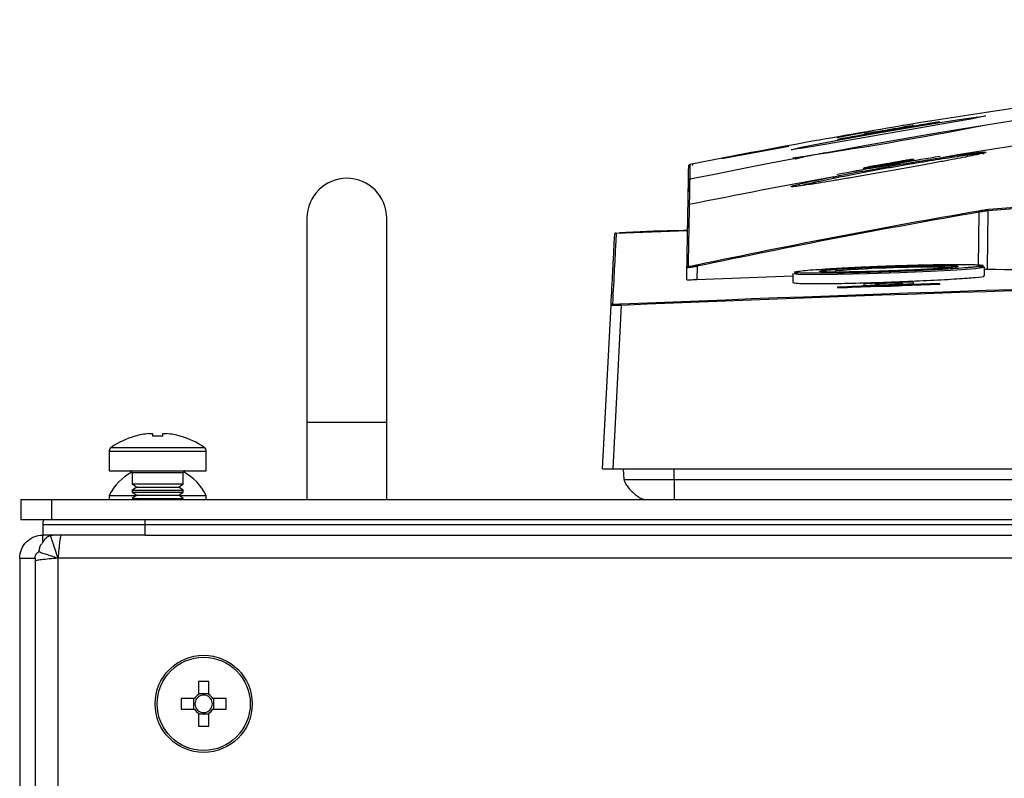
# Model space of a CAD drawing. Header units: millimetres. Extents: x 155473 to 158085, y 111018 to 114514.
# Tile 8 of 181: x 156776 to 156872, y 112061 to 112135. Entities that reach past the tile are written whole.
import ezdxf

# ---------------------------------------------------------------- set-up
doc = ezdxf.new("R2010")
doc.units = ezdxf.units.MM

msp = doc.modelspace()

# ---------------------------------------------------------------- linework, layer by layer
at = {"color": 7, "linetype": 'Continuous', "lineweight": 25}
for p, q in [((156862.014, 112124.161), (156862.014, 112124.147)), ((156863.06, 112124.553), (156862.067, 112124.4)), ((156859.087, 112123.86), (156855.623, 112123.225)), ((156859.416, 112123.698), (156859.416, 112123.713)), ((156850.934, 112122.366), (156844.383, 112121.166)), ((156851.162, 112122.043), (156851.204, 112122.059)), ((156863.14, 112121.127), (156863.14, 112121.047)), ((156865.715, 112121.427), (156865.715, 112121.391)), ((156858.29, 112120.192), (156858.29, 112120.272)), ((156859.416, 112120.474), (156859.416, 112120.39)), ((156859.416, 112120.297), (156859.416, 112120.333)), ((156862.014, 112120.848), (156862.014, 112120.931)), ((156862.014, 112120.791), (156862.014, 112120.755)), ((156855.715, 112119.63), (156855.715, 112119.665)), ((156841.085, 112116.708), (156841.126, 112119.081)), ((156841.082, 112116.533), (156841.082, 112116.533)), ((156841.202, 112116.677), (156841.202, 112116.677)), ((156803.815, 112115.356), (156803.815, 112095.356)), ((156811.615, 112095.356), (156811.615, 112115.356)), ((156869.5, 112110.638), (156869.552, 112115.934)), ((156870.409, 112116.074), (156870.353, 112110.34)), ((156841.04, 112114.113), (156841.049, 112114.663)), ((156841.041, 112114.113), (156834.054, 112113.866)), ((156834.06, 112113.922), (156834.055, 112113.838)), ((156840.956, 112109.31), (156840.977, 112110.509)), ((156841.979, 112110.644), (156841.956, 112109.32)), ((156870.09, 112109.718), (156870.09, 112110.566)), ((156851.34, 112109.68), (156841.956, 112109.32)), ((156851.34, 112109.918), (156851.81, 112110.02)), ((156851.34, 112109.918), (156851.34, 112109.062)), ((156855.515, 112109.978), (156855.515, 112110.194)), ((156855.715, 112108.605), (156855.715, 112108.556)), ((156862.014, 112109.025), (156859.416, 112108.933)), ((156859.416, 112108.822), (156859.416, 112108.933)), ((156859.416, 112108.689), (156859.416, 112108.739)), ((156862.014, 112109.025), (156862.014, 112108.913)), ((156862.014, 112108.83), (156862.014, 112108.781)), ((156865.715, 112108.908), (156865.715, 112108.958)), ((156832.715, 112090.856), (156833.552, 112106.819)), ((156834.55, 112106.825), (156833.714, 112090.856)), ((156803.815, 112095.356), (156803.815, 112087.856)), ((156811.615, 112095.356), (156803.815, 112095.356)), ((156811.615, 112087.856), (156811.615, 112095.356)), ((156788.314, 112094.288), (156788.7, 112094.288)), ((156788.7, 112094.288), (156788.7, 112094.033)), ((156789.73, 112094.033), (156789.73, 112094.288)), ((156789.73, 112094.288), (156790.116, 112094.288)), ((156787.026, 112094.033), (156787.018, 112094.048)), ((156791.412, 112094.048), (156791.404, 112094.033)), ((156784.465, 112092.562), (156784.465, 112090.656)), ((156784.465, 112092.562), (156789.215, 112092.562)), ((156784.659, 112092.932), (156789.215, 112092.932)), ((156789.215, 112092.932), (156793.771, 112092.932)), ((156789.215, 112092.562), (156793.965, 112092.562)), ((156793.965, 112090.656), (156793.965, 112092.562)), ((156784.465, 112090.656), (156789.215, 112090.656)), ((156786.715, 112090.456), (156786.715, 112089.367)), ((156789.215, 112090.456), (156786.715, 112090.456)), ((156789.215, 112090.656), (156793.965, 112090.656)), ((156791.715, 112090.456), (156789.215, 112090.456)), ((156791.715, 112089.367), (156791.715, 112090.456)), ((156833.714, 112090.856), (156920.965, 112090.856)), ((156834.822, 112089.786), (156834.785, 112090.856)), ((156839.715, 112089.786), (156839.715, 112090.856)), ((156786.715, 112089.367), (156787.16, 112089.056)), ((156786.715, 112089.367), (156791.715, 112089.367)), ((156791.27, 112089.056), (156791.715, 112089.367)), ((156839.715, 112089.786), (156923.215, 112089.786)), ((156787.16, 112089.056), (156786.715, 112088.744)), ((156786.715, 112088.744), (156786.715, 112088.567)), ((156786.715, 112088.744), (156791.715, 112088.744)), ((156786.715, 112088.567), (156787.16, 112088.256)), ((156786.715, 112088.567), (156791.715, 112088.567)), ((156787.16, 112089.056), (156791.27, 112089.056)), ((156791.715, 112088.744), (156791.27, 112089.056)), ((156791.27, 112088.256), (156791.715, 112088.567)), ((156791.715, 112088.567), (156791.715, 112088.744)), ((156775.84, 112087.856), (156775.84, 112085.856)), ((156775.84, 112087.856), (156778.84, 112087.856)), ((156778.84, 112087.856), (156778.84, 112085.856)), ((156778.84, 112087.856), (157216.59, 112087.856)), ((156784.465, 112088.236), (156784.465, 112087.856)), ((156784.465, 112088.236), (156787.131, 112088.236)), ((156787.16, 112088.256), (156786.715, 112087.944)), ((156786.715, 112087.944), (156791.715, 112087.944)), ((156787.16, 112088.256), (156791.27, 112088.256)), ((156791.715, 112087.944), (156791.27, 112088.256)), ((156791.298, 112088.236), (156793.965, 112088.236)), ((156791.715, 112087.856), (156791.715, 112087.944)), ((156793.965, 112087.856), (156793.965, 112088.236)), ((156778.84, 112085.856), (156775.84, 112085.856)), ((157216.59, 112085.856), (156778.84, 112085.856)), ((156777.965, 112085.356), (156777.965, 112084.356)), ((157207.465, 112085.356), (156787.965, 112085.356)), ((156787.965, 112085.356), (156787.965, 112084.356)), ((156777.965, 112083.629), (156777.965, 112084.356)), ((156779.215, 112084.356), (156777.965, 112084.356)), ((156779.776, 112084.356), (156779.215, 112084.356)), ((156787.965, 112084.356), (156779.776, 112084.356)), ((156787.965, 112084.356), (157207.465, 112084.356)), ((156775.715, 112082.106), (156777.215, 112082.106)), ((156775.715, 112082.106), (156775.715, 111916.606)), ((156777.215, 112082.106), (156777.215, 111916.606)), ((156779.465, 111918.106), (156779.465, 112082.106)), ((157215.965, 112082.106), (156779.465, 112082.106)), ((156793.195, 112070.045), (156793.195, 112068.757)), ((156794.225, 112068.757), (156794.225, 112070.045)), ((156792.809, 112068.371), (156791.521, 112068.371)), ((156792.726, 112068.371), (156792.726, 112067.341)), ((156794.225, 112068.84), (156793.195, 112068.84)), ((156795.899, 112068.371), (156794.611, 112068.371)), ((156794.694, 112067.341), (156794.694, 112068.371)), ((156791.521, 112067.341), (156792.809, 112067.341)), ((156794.611, 112067.341), (156795.899, 112067.341)), ((156793.195, 112066.955), (156793.195, 112065.667)), ((156793.195, 112066.872), (156794.225, 112066.872)), ((156794.225, 112065.667), (156794.225, 112066.955))]:
    msp.add_line(p, q, dxfattribs=at)
at = {"color": 7, "linetype": 'Continuous', "lineweight": 25, "flags": 128}
for points in [[(156851.242, 112122.074), (156852.154, 112122.282), (156853.997, 112122.65), (156856.596, 112123.14), (156859.69, 112123.696), (156862.928, 112124.251), (156865.913, 112124.738), (156868.28, 112125.103), (156869.761, 112125.31), (156870.166, 112125.353), (156869.962, 112125.281), (156868.738, 112125.044), (156866.629, 112124.665), (156863.843, 112124.176), (156860.673, 112123.624), (156857.477, 112123.069), (156854.646, 112122.582), (156852.528, 112122.229), (156851.361, 112122.054), (156851.162, 112122.043), (156851.162, 112122.043)], [(156841.511, 112120.662), (156841.511, 112120.659), (156841.513, 112120.651), (156841.516, 112120.637), (156841.519, 112120.619), (156841.524, 112120.596), (156841.529, 112120.571), (156841.534, 112120.543), (156841.54, 112120.515)], [(156869.5, 112110.638), (156870.039, 112110.596), (156870.038, 112110.536), (156869.185, 112110.414), (156867.377, 112110.274), (156864.815, 112110.131), (156861.789, 112110.001), (156858.643, 112109.897), (156855.732, 112109.831), (156853.385, 112109.812), (156851.865, 112109.842), (156851.34, 112109.918), (156851.34, 112109.918)]]:
    msp.add_lwpolyline(points, dxfattribs=at)
at = {"color": 7, "linetype": 'Continuous', "lineweight": 25}
for radius in [4.75, 4.556]:
    msp.add_circle((156793.71, 112067.856), radius, dxfattribs=at)
for centre, radius, start, end in [((156796.152, 112501.002), 383.735, 278.26878, 281.10171), ((156807.715, 112115.356), 3.9, 0, 180), ((156841.276, 112119.079), 0.15, 101.45848, 178.99434), ((156855.917, 112113.623), 13.829, 9.62111, 10.23106), ((156870.55, 112116.083), 0.141, 105.3818, 183.75312), ((156841.126, 112110.506), 0.15, 101.95415, 178.97027), ((156830.807, 112108.31), 11.413, 11.80032, 12.53945), ((156864.904, 111988.567), 121.99, 89.05054, 94.41416), ((156833.701, 112106.811), 0.15, 92.39303, 176.98465), ((156817.358, 112106.135), 17.207, 2.29965, 2.7727), ((156789.215, 112086.356), 7.983, 96.48076, 105.91513), ((156789.215, 112086.356), 7.983, 74.08487, 83.51924), ((156789.215, 112086.356), 8, 105.93733, 124.71791), ((156789.215, 112085.263), 8.786, 86.63945, 93.36055), ((156789.215, 112086.356), 8, 55.28209, 74.06267), ((156784.915, 112092.562), 0.45, 124.71791, 180), ((156793.515, 112092.562), 0.45, 0, 55.28209), ((156789.215, 112085.851), 5.315, 118.24673, 153.33838), ((156786.515, 112090.456), 0.2, 0, 90), ((156791.915, 112090.456), 0.2, 90, 180), ((156789.215, 112085.851), 5.315, 26.66162, 61.75327), ((156793.71, 112052.445), 17.608, 88.32395, 91.67605), ((156809.121, 112067.856), 17.608, 178.32395, 181.67605), ((156793.71, 112067.856), 1.038, 119.74942, 150.25058), ((156793.71, 112067.856), 0.851, 142.7589, 217.2411), ((156793.71, 112067.856), 0.851, 127.2411, 142.7589), ((156793.71, 112067.856), 0.851, 52.7589, 127.2411), ((156793.71, 112067.856), 1.038, 29.74942, 60.25058), ((156793.71, 112067.856), 0.851, 37.2411, 52.7589), ((156793.71, 112067.856), 0.851, 322.7589, 37.2411), ((156778.299, 112067.856), 17.608, 358.32395, 1.67605), ((156793.71, 112067.856), 1.038, 209.74942, 240.25058), ((156793.71, 112067.856), 0.851, 217.2411, 232.7589), ((156793.71, 112067.856), 0.851, 232.7589, 307.2411), ((156793.71, 112067.856), 1.038, 299.74942, 330.25058), ((156793.71, 112067.856), 0.851, 307.2411, 322.7589), ((156793.71, 112083.267), 17.608, 268.32395, 271.67605)]:
    msp.add_arc(centre, radius, start, end, dxfattribs=at)
for points, knots in [([(156841.246, 112119.186), (156866.956, 112124.406), (156892.857, 112128.282), (156932.041, 112132.171), (156945.188, 112133.145), (156971.471, 112134.44), (156984.62, 112134.763), (157010.932, 112134.761), (157024.109, 112134.435), (157050.401, 112133.134), (157063.509, 112132.161), (157102.602, 112128.276), (157128.474, 112124.406), (157154.183, 112119.186)], [0.001071, 0.001071, 0.001071, 0.001071, 0.25, 0.25, 0.375, 0.375, 0.5, 0.5, 0.625, 0.625, 0.75, 0.75, 0.998929, 0.998929, 0.998929, 0.998929]), ([(157129.404, 112121.293), (157111.868, 112124.256), (157094.258, 112126.605), (157063.509, 112129.661), (157050.401, 112130.634), (157024.109, 112131.935), (157010.932, 112132.261), (156984.62, 112132.263), (156971.471, 112131.94), (156945.188, 112130.645), (156932.041, 112129.671), (156901.218, 112126.612), (156883.578, 112124.259), (156866.026, 112121.293)], [0.0808846, 0.0808846, 0.0808846, 0.0808846, 0.25, 0.25, 0.375, 0.375, 0.5, 0.5, 0.625, 0.625, 0.75, 0.75, 0.9191439, 0.9191439, 0.9191439, 0.9191439]), ([(156862.014, 112124.215), (156861.581, 112124.141), (156860.715, 112123.993), (156859.849, 112123.843), (156859.416, 112123.767)], [0, 0, 0, 0, 0.500072, 1, 1, 1, 1]), ([(156859.416, 112123.767), (156859.417, 112123.768), (156859.418, 112123.769), (156859.433, 112123.772), (156859.455, 112123.777), (156859.488, 112123.784), (156859.531, 112123.792), (156859.583, 112123.802), (156859.645, 112123.814), (156859.717, 112123.827), (156859.826, 112123.847), (156859.988, 112123.876), (156860.287, 112123.929), (156860.737, 112124.008), (156861.245, 112124.092), (156861.585, 112124.15), (156861.772, 112124.18), (156861.881, 112124.197), (156861.957, 112124.208), (156862.005, 112124.215), (156862.011, 112124.215), (156862.014, 112124.215)], [0, 0, 0, 0, 0.02619, 0.0527879, 0.0797992, 0.1072294, 0.1350835, 0.1633665, 0.192083, 0.2212374, 0.2508341, 0.3098284, 0.3759001, 0.5004526, 0.6419868, 0.7495744, 0.8016751, 0.8527384, 0.902793, 0.9518695, 1, 1, 1, 1]), ([(156862.014, 112124.161), (156861.947, 112124.151), (156861.867, 112124.138), (156861.681, 112124.108), (156861.575, 112124.091), (156861.349, 112124.053), (156861.226, 112124.033), (156860.975, 112123.99), (156860.844, 112123.968), (156860.583, 112123.923), (156860.454, 112123.9), (156860.202, 112123.856), (156860.08, 112123.834), (156859.854, 112123.794), (156859.748, 112123.775), (156859.563, 112123.741), (156859.482, 112123.726), (156859.416, 112123.713)], [0, 0, 0, 0, 0.125, 0.125, 0.25, 0.25, 0.375, 0.375, 0.5, 0.5, 0.625, 0.625, 0.75, 0.75, 0.875, 0.875, 1, 1, 1, 1]), ([(156859.416, 112123.698), (156859.482, 112123.708), (156859.562, 112123.721), (156859.748, 112123.752), (156859.854, 112123.769), (156860.08, 112123.807), (156860.203, 112123.828), (156860.455, 112123.871), (156860.585, 112123.893), (156860.847, 112123.939), (156860.975, 112123.961), (156861.228, 112124.005), (156861.35, 112124.027), (156861.575, 112124.067), (156861.682, 112124.086), (156861.867, 112124.119), (156861.947, 112124.134), (156862.014, 112124.147)], [0, 0, 0, 0, 0.125, 0.125, 0.25, 0.25, 0.375, 0.375, 0.5, 0.5, 0.625, 0.625, 0.75, 0.75, 0.875, 0.875, 1, 1, 1, 1]), ([(156863.14, 112124.406), (156863.14, 112124.408), (156863.114, 112124.405), (156863.014, 112124.392), (156862.939, 112124.38), (156862.746, 112124.35), (156862.626, 112124.331), (156862.351, 112124.287), (156862.198, 112124.262), (156862.028, 112124.234)], [0, 0, 0, 0, 0.25, 0.25, 0.5, 0.5, 0.75, 0.75, 1, 1, 1, 1]), ([(156859.46, 112123.792), (156859.297, 112123.763), (156858.901, 112123.692), (156858.487, 112123.614), (156858.304, 112123.577), (156858.293, 112123.572), (156858.29, 112123.571)], [0, 0, 0, 0, 0.232811, 0.568113, 0.898529, 1, 1, 1, 1]), ([(156851.37, 112122.056), (156851.317, 112122.05), (156851.235, 112122.041), (156851.221, 112122.041), (156851.216, 112122.042)], [0, 0, 0, 0, 0.6454045, 1, 1, 1, 1]), ([(156866.026, 112121.292), (156866.87, 112121.422), (156867.604, 112121.529), (156868.541, 112121.657), (156868.819, 112121.693), (156869.302, 112121.752), (156869.507, 112121.776), (156869.761, 112121.801), (156869.837, 112121.808), (156869.967, 112121.817), (156870.022, 112121.821), (156870.156, 112121.825), (156870.205, 112121.821), (156870.219, 112121.805), (156870.213, 112121.798), (156870.181, 112121.781), (156870.154, 112121.771), (156870.046, 112121.735), (156869.934, 112121.705), (156869.707, 112121.65), (156869.621, 112121.63), (156869.431, 112121.587), (156869.327, 112121.564), (156868.988, 112121.492), (156868.728, 112121.438), (156868.14, 112121.32), (156867.809, 112121.255), (156867.1, 112121.118), (156866.72, 112121.046), (156865.909, 112120.893), (156865.475, 112120.813), (156864.581, 112120.648), (156864.12, 112120.564), (156863.407, 112120.434), (156863.166, 112120.391), (156862.677, 112120.303), (156862.428, 112120.258), (156861.684, 112120.125), (156861.187, 112120.036), (156860.438, 112119.904), (156860.189, 112119.859), (156859.689, 112119.771), (156859.437, 112119.727), (156858.69, 112119.597), (156858.204, 112119.512), (156857.254, 112119.348), (156856.791, 112119.269), (156855.889, 112119.116), (156855.46, 112119.044), (156854.651, 112118.91), (156854.269, 112118.847), (156853.734, 112118.762), (156853.561, 112118.734), (156853.235, 112118.683), (156853.08, 112118.659), (156852.64, 112118.593), (156852.38, 112118.555), (156852.041, 112118.508), (156851.936, 112118.494), (156851.747, 112118.471), (156851.662, 112118.461), (156851.437, 112118.436), (156851.327, 112118.428), (156851.184, 112118.426), (156851.154, 112118.433), (156851.174, 112118.462), (156851.225, 112118.484), (156851.407, 112118.543), (156851.54, 112118.58), (156851.878, 112118.667), (156852.084, 112118.716), (156852.568, 112118.828), (156852.848, 112118.891), (156853.466, 112119.025), (156853.804, 112119.096), (156854.536, 112119.248), (156854.932, 112119.328), (156855.352, 112119.411)], [0, 0, 0, 0, 0.0625, 0.0625, 0.09375, 0.09375, 0.125, 0.125, 0.140625, 0.140625, 0.15625, 0.15625, 0.1875, 0.1875, 0.203125, 0.203125, 0.21875, 0.21875, 0.25, 0.25, 0.265625, 0.265625, 0.28125, 0.28125, 0.3125, 0.3125, 0.34375, 0.34375, 0.375, 0.375, 0.40625, 0.40625, 0.4375, 0.4375, 0.453125, 0.453125, 0.46875, 0.46875, 0.5, 0.5, 0.515625, 0.515625, 0.53125, 0.53125, 0.5625, 0.5625, 0.59375, 0.59375, 0.625, 0.625, 0.65625, 0.65625, 0.671875, 0.671875, 0.6875, 0.6875, 0.71875, 0.71875, 0.734375, 0.734375, 0.75, 0.75, 0.78125, 0.78125, 0.8125, 0.8125, 0.84375, 0.84375, 0.875, 0.875, 0.90625, 0.90625, 0.9375, 0.9375, 0.96875, 0.96875, 1, 1, 1, 1]), ([(156854.451, 112121.73), (156854.123, 112121.667), (156853.018, 112121.457), (156851.845, 112121.21), (156851.627, 112121.143), (156851.517, 112121.109)], [0, 0, 0, 0, 0.172998, 0.583123, 1, 1, 1, 1]), ([(156855.352, 112119.412), (156855.449, 112119.432), (156855.55, 112119.452), (156855.751, 112119.491), (156855.853, 112119.511), (156856.159, 112119.572), (156856.367, 112119.612), (156857.002, 112119.735), (156857.439, 112119.818), (156858.115, 112119.945), (156858.345, 112119.987), (156858.807, 112120.072), (156859.038, 112120.115), (156859.734, 112120.241), (156860.201, 112120.325), (156861.141, 112120.491), (156861.618, 112120.573), (156862.552, 112120.733), (156863.011, 112120.81), (156863.91, 112120.959), (156864.353, 112121.03), (156864.999, 112121.133), (156865.211, 112121.167), (156865.521, 112121.215), (156865.623, 112121.231), (156865.826, 112121.262), (156865.928, 112121.278), (156866.026, 112121.293)], [0, 0, 0, 0, 0.03125, 0.03125, 0.0625, 0.0625, 0.125, 0.125, 0.25, 0.25, 0.3125, 0.3125, 0.375, 0.375, 0.5, 0.5, 0.625, 0.625, 0.75, 0.75, 0.875, 0.875, 0.9375, 0.9375, 0.96875, 0.96875, 1, 1, 1, 1]), ([(156865.966, 112121.145), (156865.576, 112121.084), (156865.169, 112121.02), (156864.32, 112120.882), (156863.885, 112120.811), (156862.999, 112120.662), (156862.548, 112120.585), (156861.629, 112120.426), (156861.16, 112120.343), (156860.235, 112120.177), (156859.775, 112120.094), (156859.09, 112119.967), (156858.862, 112119.925), (156858.409, 112119.84), (156858.182, 112119.797), (156857.073, 112119.586), (156856.24, 112119.422), (156855.463, 112119.265)], [0, 0, 0, 0, 0.125, 0.125, 0.25, 0.25, 0.375, 0.375, 0.5, 0.5, 0.625, 0.625, 0.6875, 0.6875, 0.75, 0.75, 1, 1, 1, 1]), ([(156861.919, 112120.964), (156862.104, 112120.993), (156862.521, 112121.06), (156862.949, 112121.118), (156863.127, 112121.135), (156863.137, 112121.128), (156863.14, 112121.127)], [0, 0, 0, 0, 0.258811, 0.583573, 0.903667, 1, 1, 1, 1]), ([(156865.966, 112121.145), (156865.963, 112121.181), (156865.967, 112121.217), (156865.988, 112121.271), (156866.006, 112121.289), (156866.026, 112121.293)], [0, 0, 0, 0, 0.5, 0.5, 1, 1, 1, 1]), ([(156870.048, 112121.652), (156869.979, 112121.663), (156869.833, 112121.687), (156868.38, 112121.51), (156866.771, 112121.266), (156865.967, 112121.144)], [0, 0, 0, 0, 0.311555, 0.655808, 1, 1, 1, 1]), ([(156841.151, 112120.47), (156841.151, 112120.512), (156841.169, 112120.547), (156841.214, 112120.594), (156841.242, 112120.609), (156841.272, 112120.615)], [0, 0, 0, 0, 0.5, 0.5, 1, 1, 1, 1]), ([(156858.29, 112120.272), (156858.29, 112120.277), (156858.316, 112120.287), (156858.416, 112120.314), (156858.492, 112120.332), (156858.686, 112120.375), (156858.807, 112120.401), (156859.081, 112120.457), (156859.235, 112120.487), (156859.406, 112120.52)], [0, 0, 0, 0, 0.25, 0.25, 0.5, 0.5, 0.75, 0.75, 1, 1, 1, 1]), ([(156859.416, 112120.474), (156859.417, 112120.475), (156859.418, 112120.477), (156859.432, 112120.482), (156859.455, 112120.488), (156859.487, 112120.497), (156859.529, 112120.507), (156859.581, 112120.518), (156859.643, 112120.532), (156859.716, 112120.547), (156859.823, 112120.568), (156859.986, 112120.601), (156860.284, 112120.657), (156860.724, 112120.737), (156861.232, 112120.824), (156861.576, 112120.878), (156861.77, 112120.907), (156861.879, 112120.921), (156861.956, 112120.93), (156862.005, 112120.934), (156862.011, 112120.932), (156862.014, 112120.931)], [0, 0, 0, 0, 0.025802, 0.052102, 0.078906, 0.106219, 0.134047, 0.162394, 0.191264, 0.220662, 0.250592, 0.30886, 0.375783, 0.500373, 0.6342, 0.749358, 0.80098, 0.851822, 0.901916, 0.951297, 1, 1, 1, 1]), ([(156862.014, 112120.931), (156861.581, 112120.856), (156860.715, 112120.704), (156859.849, 112120.55), (156859.416, 112120.474)], [0, 0, 0, 0, 0.500047, 1, 1, 1, 1]), ([(156859.416, 112120.333), (156859.482, 112120.348), (156859.562, 112120.364), (156859.747, 112120.401), (156859.853, 112120.422), (156860.078, 112120.465), (156860.201, 112120.488), (156860.452, 112120.534), (156860.582, 112120.557), (156860.844, 112120.603), (156860.972, 112120.626), (156861.225, 112120.669), (156861.348, 112120.689), (156861.574, 112120.725), (156861.681, 112120.742), (156861.866, 112120.77), (156861.947, 112120.782), (156862.014, 112120.791)], [0, 0, 0, 0, 0.125, 0.125, 0.25, 0.25, 0.375, 0.375, 0.5, 0.5, 0.625, 0.625, 0.75, 0.75, 0.875, 0.875, 1, 1, 1, 1]), ([(156862.014, 112120.755), (156861.948, 112120.741), (156861.868, 112120.725), (156861.682, 112120.688), (156861.577, 112120.667), (156861.352, 112120.625), (156861.229, 112120.602), (156860.978, 112120.556), (156860.848, 112120.533), (156860.586, 112120.487), (156860.457, 112120.465), (156860.204, 112120.422), (156860.082, 112120.401), (156859.856, 112120.364), (156859.749, 112120.347), (156859.564, 112120.319), (156859.483, 112120.307), (156859.416, 112120.297)], [0, 0, 0, 0, 0.125, 0.125, 0.25, 0.25, 0.375, 0.375, 0.5, 0.5, 0.625, 0.625, 0.75, 0.75, 0.875, 0.875, 1, 1, 1, 1]), ([(156841.126, 112119.042), (156841.126, 112119.075), (156841.139, 112119.109), (156841.182, 112119.161), (156841.213, 112119.179), (156841.246, 112119.186)], [0, 0, 0, 0, 0.5, 0.5, 1, 1, 1, 1]), ([(156841.246, 112119.186), (156841.239, 112118.787), (156841.232, 112118.383), (156841.217, 112117.547), (156841.209, 112117.114), (156841.202, 112116.677)], [0, 0, 0, 0, 0.5, 0.5, 1, 1, 1, 1]), ([(156841.247, 112119.226), (156841.246, 112119.223), (156841.246, 112119.221), (156841.246, 112119.219), (156841.246, 112119.209), (156841.246, 112119.2), (156841.246, 112119.19), (156841.246, 112119.189), (156841.246, 112119.187), (156841.246, 112119.186)], [0, 0, 0, 0, 0.0003, 0.0003, 0.0003, 0.0015, 0.0015, 0.0015, 0.001676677, 0.001676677, 0.001676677, 0.001676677]), ([(156855.463, 112119.264), (156854.644, 112119.095), (156853.706, 112118.901), (156852.592, 112118.652), (156852.292, 112118.574), (156852.045, 112118.511)], [0, 0, 0, 0, 0.5503858, 0.630717, 1, 1, 1, 1]), ([(156855.352, 112119.412), (156855.375, 112119.415), (156855.4, 112119.401), (156855.442, 112119.346), (156855.458, 112119.305), (156855.463, 112119.265)], [0, 0, 0, 0, 0.5, 0.5, 1, 1, 1, 1]), ([(156841.082, 112116.533), (156841.089, 112116.97), (156841.097, 112117.402), (156841.112, 112118.239), (156841.119, 112118.642), (156841.126, 112119.042)], [0, 0, 0, 0, 0.5, 0.5, 1, 1, 1, 1]), ([(156841.082, 112116.533), (156841.082, 112116.567), (156841.095, 112116.6), (156841.138, 112116.652), (156841.169, 112116.67), (156841.202, 112116.677)], [0, 0, 0, 0, 0.5, 0.5, 1, 1, 1, 1]), ([(156841.082, 112116.533), (156841.082, 112116.567), (156841.095, 112116.6), (156841.138, 112116.652), (156841.169, 112116.67), (156841.202, 112116.677)], [0, 0, 0, 0, 0.5, 0.5, 1, 1, 1, 1]), ([(156869.527, 112116.079), (156869.625, 112116.096), (156869.722, 112116.112), (156869.912, 112116.142), (156870.005, 112116.156), (156870.176, 112116.181), (156870.257, 112116.191), (156870.399, 112116.208), (156870.461, 112116.215), (156870.512, 112116.219)], [0, 0, 0, 0, 0.25, 0.25, 0.5, 0.5, 0.75, 0.75, 1, 1, 1, 1]), ([(156870.409, 112116.074), (156870.364, 112116.07), (156870.31, 112116.063), (156870.187, 112116.046), (156870.116, 112116.036), (156869.967, 112116.011), (156869.887, 112115.998), (156869.722, 112115.967), (156869.638, 112115.951), (156869.552, 112115.934)], [0, 0, 0, 0, 0.25, 0.25, 0.5, 0.5, 0.75, 0.75, 1, 1, 1, 1]), ([(156833.552, 112106.819), (156833.616, 112108.049), (156833.672, 112109.122), (156833.767, 112110.935), (156833.806, 112111.674), (156833.866, 112112.824), (156833.888, 112113.24), (156833.915, 112113.757), (156833.92, 112113.853), (156833.916, 112113.78)], [0, 0, 0, 0, 0.25, 0.25, 0.5, 0.5, 0.75, 0.75, 1, 1, 1, 1]), ([(156834.055, 112113.838), (156834.055, 112113.834), (156834.054, 112113.808), (156834.036, 112113.471), (156834.013, 112113.036), (156833.977, 112112.347), (156833.89, 112110.691), (156833.759, 112108.19), (156833.695, 112106.961)], [0, 0, 0, 0, 0.037663, 0.249048, 0.269641, 0.352011, 0.681494, 1, 1, 1, 1]), ([(156833.916, 112113.78), (156833.917, 112113.797), (156833.921, 112113.814), (156833.927, 112113.829), (156833.934, 112113.845), (156833.943, 112113.86), (156833.954, 112113.872), (156833.965, 112113.885), (156833.979, 112113.895), (156833.993, 112113.904), (156834.008, 112113.912), (156834.024, 112113.917), (156834.041, 112113.92), (156834.047, 112113.921), (156834.053, 112113.922), (156834.06, 112113.922)], [0, 0, 0, 0, 0.0000503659, 0.0000503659, 0.0000503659, 0.0001007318, 0.0001007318, 0.0001007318, 0.0001510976, 0.0001510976, 0.0001510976, 0.0002014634, 0.0002014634, 0.0002014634, 0.0002202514, 0.0002202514, 0.0002202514, 0.0002202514]), ([(156841.04, 112114.151), (156840.856, 112114.144), (156840.425, 112114.126), (156839.994, 112114.109), (156839.747, 112114.099)], [0, 0, 0, 0, 0.427745, 1, 1, 1, 1]), ([(156841.979, 112110.644), (156841.848, 112110.621), (156841.719, 112110.599), (156841.478, 112110.56), (156841.366, 112110.543), (156841.18, 112110.518), (156841.105, 112110.51), (156841.003, 112110.502), (156840.977, 112110.503), (156840.977, 112110.509)], [0, 0, 0, 0, 0.25, 0.25, 0.5, 0.5, 0.75, 0.75, 1, 1, 1, 1]), ([(156841.095, 112110.653), (156841.095, 112110.64), (156841.19, 112110.648), (156841.428, 112110.686), (156841.523, 112110.703), (156841.728, 112110.742), (156841.837, 112110.764), (156841.948, 112110.788)], [0, 0, 0, 0, 0.5, 0.5, 0.75, 0.75, 1, 1, 1, 1]), ([(156851.484, 112110.068), (156851.484, 112110.049), (156851.543, 112110.032), (156851.719, 112110.011), (156851.792, 112110.005), (156851.967, 112109.993), (156852.07, 112109.988), (156852.417, 112109.974), (156852.701, 112109.968), (156853.37, 112109.961), (156853.76, 112109.961), (156854.612, 112109.965), (156855.076, 112109.97), (156855.833, 112109.981), (156856.095, 112109.986), (156856.628, 112109.996), (156857.172, 112110.007), (156857.738, 112110.021), (156858.316, 112110.036), (156858.612, 112110.045), (156859.505, 112110.071), (156860.104, 112110.09), (156861.006, 112110.122), (156861.308, 112110.133), (156861.913, 112110.156), (156862.214, 112110.168), (156863.101, 112110.205), (156863.676, 112110.23), (156864.513, 112110.27), (156864.789, 112110.283), (156865.324, 112110.311), (156865.582, 112110.325), (156866.332, 112110.366), (156866.797, 112110.394), (156867.659, 112110.45), (156868.041, 112110.478), (156868.543, 112110.518), (156868.698, 112110.531), (156868.983, 112110.558), (156869.114, 112110.571), (156869.462, 112110.609), (156869.637, 112110.633), (156869.874, 112110.678), (156869.935, 112110.699), (156869.935, 112110.737), (156869.875, 112110.754), (156869.639, 112110.783), (156869.465, 112110.795), (156869.117, 112110.81), (156868.986, 112110.814), (156868.701, 112110.821), (156868.546, 112110.824), (156868.044, 112110.83), (156867.661, 112110.832), (156866.799, 112110.829), (156866.333, 112110.825), (156865.583, 112110.815), (156865.324, 112110.811), (156864.789, 112110.802), (156864.513, 112110.796), (156863.675, 112110.778), (156863.1, 112110.763), (156862.212, 112110.738), (156861.911, 112110.729), (156861.306, 112110.709), (156861.005, 112110.699), (156860.102, 112110.667), (156859.504, 112110.644), (156858.611, 112110.607), (156858.315, 112110.594), (156857.738, 112110.568), (156857.172, 112110.542), (156856.628, 112110.514), (156856.096, 112110.486), (156855.834, 112110.472), (156855.078, 112110.429), (156854.614, 112110.4), (156853.763, 112110.342), (156853.373, 112110.313), (156852.704, 112110.257), (156852.42, 112110.23), (156852.073, 112110.192), (156851.97, 112110.179), (156851.794, 112110.154), (156851.721, 112110.142), (156851.545, 112110.108), (156851.485, 112110.087), (156851.484, 112110.068)], [0, 0, 0, 0, 0.03125, 0.03125, 0.046875, 0.046875, 0.0625, 0.0625, 0.09375, 0.09375, 0.125, 0.125, 0.15625, 0.15625, 0.171875, 0.171875, 0.1875, 0.203125, 0.203125, 0.21875, 0.21875, 0.25, 0.25, 0.265625, 0.265625, 0.28125, 0.28125, 0.3125, 0.3125, 0.328125, 0.328125, 0.34375, 0.34375, 0.375, 0.375, 0.40625, 0.40625, 0.421875, 0.421875, 0.4375, 0.4375, 0.46875, 0.46875, 0.5, 0.5, 0.53125, 0.53125, 0.5625, 0.5625, 0.578125, 0.578125, 0.59375, 0.59375, 0.625, 0.625, 0.65625, 0.65625, 0.671875, 0.671875, 0.6875, 0.6875, 0.71875, 0.71875, 0.734375, 0.734375, 0.75, 0.75, 0.78125, 0.78125, 0.796875, 0.796875, 0.8125, 0.828125, 0.828125, 0.84375, 0.84375, 0.875, 0.875, 0.90625, 0.90625, 0.9375, 0.9375, 0.953125, 0.953125, 0.96875, 0.96875, 1, 1, 1, 1]), ([(156855.392, 112110.344), (156855.78, 112110.374), (156856.226, 112110.403), (156856.98, 112110.447), (156857.246, 112110.462), (156857.793, 112110.491), (156858.074, 112110.505), (156858.653, 112110.532), (156858.952, 112110.545), (156859.562, 112110.571), (156859.868, 112110.583), (156860.483, 112110.607), (156860.792, 112110.618), (156861.412, 112110.638), (156861.724, 112110.648), (156862.331, 112110.666), (156862.629, 112110.673), (156863.213, 112110.687), (156863.502, 112110.694), (156864.336, 112110.709), (156864.844, 112110.716), (156865.532, 112110.72), (156865.748, 112110.72), (156866.143, 112110.719), (156866.323, 112110.717), (156866.649, 112110.712), (156866.795, 112110.708), (156867.048, 112110.699), (156867.259, 112110.688), (156867.389, 112110.674), (156867.479, 112110.657), (156867.502, 112110.648), (156867.506, 112110.629), (156867.487, 112110.619), (156867.407, 112110.597), (156867.345, 112110.585), (156867.099, 112110.549), (156866.857, 112110.523), (156866.375, 112110.481), (156866.197, 112110.467), (156865.81, 112110.439), (156865.6, 112110.424), (156865.15, 112110.396), (156864.908, 112110.381), (156864.402, 112110.352), (156864.139, 112110.338), (156863.593, 112110.31), (156863.31, 112110.296), (156862.722, 112110.269), (156862.423, 112110.256), (156861.819, 112110.231), (156861.514, 112110.219), (156860.896, 112110.196), (156860.581, 112110.185), (156859.653, 112110.154), (156859.048, 112110.136), (156858.458, 112110.122)], [0, 0, 0, 0, 0.0625, 0.0625, 0.09375, 0.09375, 0.125, 0.125, 0.15625, 0.15625, 0.1875, 0.1875, 0.21875, 0.21875, 0.25, 0.25, 0.28125, 0.28125, 0.3125, 0.3125, 0.375, 0.375, 0.40625, 0.40625, 0.4375, 0.4375, 0.46875, 0.46875, 0.5, 0.53125, 0.53125, 0.5625, 0.5625, 0.59375, 0.59375, 0.625, 0.625, 0.6875, 0.6875, 0.71875, 0.71875, 0.75, 0.75, 0.78125, 0.78125, 0.8125, 0.8125, 0.84375, 0.84375, 0.875, 0.875, 0.90625, 0.90625, 0.9375, 0.9375, 1, 1, 1, 1]), ([(156834.544, 112106.967), (156888.904, 112109.253), (156943.307, 112110.396), (157024.919, 112110.396), (157052.121, 112110.111), (157106.517, 112108.968), (157133.706, 112108.11), (157160.886, 112106.967)], [0, 0, 0, 0, 0.5, 0.5, 0.75, 0.75, 1, 1, 1, 1]), ([(157160.879, 112106.825), (157106.518, 112109.111), (157052.132, 112110.254), (156943.315, 112110.255), (156888.911, 112109.111), (156834.55, 112106.825)], [0, 0, 0, 0, 0.5, 0.5, 1, 1, 1, 1]), ([(156851.34, 112109.062), (156851.443, 112109.032), (156851.65, 112108.974), (156853.264, 112108.946), (156855.641, 112108.965), (156858.608, 112109.033), (156861.809, 112109.141), (156864.884, 112109.276), (156867.511, 112109.424), (156869.297, 112109.567), (156870.143, 112109.67), (156870.008, 112109.709), (156869.975, 112109.718)], [0, 0, 0, 0, 0.1072891, 0.2145809, 0.3218157, 0.4290435, 0.5363378, 0.6437405, 0.7512466, 0.8588092, 0.9663598, 1, 1, 1, 1]), ([(156858.457, 112110.122), (156857.946, 112110.109), (156857.466, 112110.1), (156856.792, 112110.089), (156856.575, 112110.086), (156856.16, 112110.082), (156855.964, 112110.081), (156855.597, 112110.08), (156855.426, 112110.08), (156855.106, 112110.082), (156854.958, 112110.084), (156854.557, 112110.092), (156854.349, 112110.099), (156854.125, 112110.116), (156854.065, 112110.122), (156853.978, 112110.135), (156853.95, 112110.142), (156853.927, 112110.158), (156853.931, 112110.167), (156853.971, 112110.185), (156854.007, 112110.195), (156854.161, 112110.225), (156854.324, 112110.247), (156854.661, 112110.282), (156854.789, 112110.294), (156855.07, 112110.319), (156855.224, 112110.332), (156855.392, 112110.344)], [0, 0, 0, 0, 0.125, 0.125, 0.1875, 0.1875, 0.25, 0.25, 0.3125, 0.3125, 0.375, 0.375, 0.5, 0.5, 0.5625, 0.5625, 0.625, 0.625, 0.6875, 0.6875, 0.75, 0.75, 0.875, 0.875, 0.9375, 0.9375, 1, 1, 1, 1]), ([(156870.353, 112110.34), (156870.29, 112110.341), (156870.218, 112110.342), (156870.105, 112110.34), (156870.09, 112110.34)], [0, 0, 0, 0, 0.868405, 1, 1, 1, 1]), ([(156841.956, 112109.32), (156841.824, 112109.315), (156841.694, 112109.311), (156841.452, 112109.304), (156841.341, 112109.301), (156841.064, 112109.298), (156840.956, 112109.302), (156840.956, 112109.31)], [0, 0, 0, 0, 0.25, 0.25, 0.5, 0.5, 1, 1, 1, 1]), ([(156863.14, 112109.064), (156863.14, 112109.069), (156863.124, 112109.074), (156863.063, 112109.082), (156863.016, 112109.085), (156862.894, 112109.09), (156862.82, 112109.092), (156862.644, 112109.095), (156862.541, 112109.095), (156862.317, 112109.095), (156862.195, 112109.093), (156861.93, 112109.09), (156861.788, 112109.087), (156861.351, 112109.078), (156861.031, 112109.069), (156860.557, 112109.052), (156860.396, 112109.046), (156860.086, 112109.033), (156859.934, 112109.026), (156859.641, 112109.012), (156859.499, 112109.004), (156859.237, 112108.989), (156859.114, 112108.982), (156858.888, 112108.966), (156858.787, 112108.959), (156858.612, 112108.944), (156858.536, 112108.937), (156858.414, 112108.923), (156858.368, 112108.916), (156858.306, 112108.904), (156858.29, 112108.898), (156858.29, 112108.893)], [0, 0, 0, 0, 0.0625, 0.0625, 0.125, 0.125, 0.1875, 0.1875, 0.25, 0.25, 0.3125, 0.3125, 0.375, 0.375, 0.5, 0.5, 0.5625, 0.5625, 0.625, 0.625, 0.6875, 0.6875, 0.75, 0.75, 0.8125, 0.8125, 0.875, 0.875, 0.9375, 0.9375, 1, 1, 1, 1]), ([(156859.416, 112108.933), (156859.417, 112108.935), (156859.419, 112108.937), (156859.435, 112108.942), (156859.466, 112108.947), (156859.514, 112108.953), (156859.584, 112108.96), (156859.677, 112108.968), (156859.846, 112108.98), (156860.105, 112108.995), (156860.429, 112109.01), (156860.802, 112109.025), (156861.23, 112109.037), (156861.573, 112109.042), (156861.766, 112109.041), (156861.872, 112109.039), (156861.952, 112109.036), (156862.004, 112109.031), (156862.011, 112109.027), (156862.014, 112109.025)], [0, 0, 0, 0, 0.027052, 0.057028, 0.089929, 0.125754, 0.164503, 0.206174, 0.250767, 0.35392, 0.437216, 0.500572, 0.62882, 0.749667, 0.797714, 0.846768, 0.896833, 0.947909, 1, 1, 1, 1]), ([(156862.014, 112108.83), (156861.948, 112108.832), (156861.868, 112108.832), (156861.683, 112108.832), (156861.578, 112108.831), (156861.352, 112108.827), (156861.229, 112108.825), (156860.976, 112108.818), (156860.846, 112108.814), (156860.583, 112108.805), (156860.454, 112108.8), (156860.2, 112108.788), (156860.078, 112108.782), (156859.853, 112108.77), (156859.747, 112108.764), (156859.562, 112108.751), (156859.482, 112108.745), (156859.416, 112108.739)], [0, 0, 0, 0, 0.125, 0.125, 0.25, 0.25, 0.375, 0.375, 0.5, 0.5, 0.625, 0.625, 0.75, 0.75, 0.875, 0.875, 1, 1, 1, 1]), ([(156859.416, 112108.689), (156859.482, 112108.688), (156859.561, 112108.687), (156859.747, 112108.688), (156859.852, 112108.689), (156860.078, 112108.692), (156860.201, 112108.695), (156860.453, 112108.702), (156860.584, 112108.706), (156860.847, 112108.715), (156860.976, 112108.72), (156861.23, 112108.731), (156861.351, 112108.737), (156861.577, 112108.749), (156861.683, 112108.756), (156861.867, 112108.768), (156861.948, 112108.775), (156862.014, 112108.781)], [0, 0, 0, 0, 0.125, 0.125, 0.25, 0.25, 0.375, 0.375, 0.5, 0.5, 0.625, 0.625, 0.75, 0.75, 0.875, 0.875, 1, 1, 1, 1]), ([(156834.55, 112106.825), (156834.287, 112106.818), (156834.028, 112106.813), (156833.751, 112106.812), (156833.677, 112106.812), (156833.577, 112106.814), (156833.551, 112106.816), (156833.552, 112106.819)], [0, 0, 0, 0, 0.5, 0.5, 0.75, 0.75, 1, 1, 1, 1]), ([(156833.695, 112106.961), (156833.695, 112106.957), (156833.717, 112106.954), (156833.801, 112106.951), (156833.864, 112106.95), (156834.1, 112106.952), (156834.32, 112106.958), (156834.544, 112106.967)], [0, 0, 0, 0, 0.25, 0.25, 0.5, 0.5, 1, 1, 1, 1]), ([(156832.715, 112090.856), (156832.716, 112090.856), (156832.718, 112090.856), (156832.734, 112090.856), (156832.759, 112090.856), (156832.793, 112090.856), (156832.836, 112090.856), (156832.886, 112090.856), (156832.943, 112090.856), (156833.027, 112090.856), (156833.15, 112090.856), (156833.32, 112090.856), (156833.511, 112090.856), (156833.645, 112090.856), (156833.714, 112090.856)], [0, 0, 0, 0, 0.065569, 0.130266, 0.194095, 0.257058, 0.319158, 0.380396, 0.440777, 0.500302, 0.620063, 0.743253, 0.869892, 1, 1, 1, 1]), ([(156834.822, 112089.786), (156834.822, 112089.786), (156834.949, 112089.786), (156835.44, 112089.786), (156835.802, 112089.786), (156836.708, 112089.786), (156837.251, 112089.786), (156838.434, 112089.786), (156839.074, 112089.786), (156839.715, 112089.786)], [0, 0, 0, 0, 0.25, 0.25, 0.5, 0.5, 0.75, 0.75, 1, 1, 1, 1]), ([(156834.822, 112089.786), (156834.824, 112089.74), (156834.836, 112089.681), (156834.892, 112089.532), (156834.937, 112089.442), (156835.068, 112089.233), (156835.154, 112089.113), (156835.362, 112088.862), (156835.484, 112088.73), (156835.743, 112088.48), (156835.879, 112088.363), (156836.137, 112088.164), (156836.259, 112088.082), (156836.473, 112087.959), (156836.565, 112087.917), (156836.715, 112087.866), (156836.775, 112087.856), (156836.821, 112087.856)], [0, 0, 0, 0, 0.125, 0.125, 0.25, 0.25, 0.375, 0.375, 0.5, 0.5, 0.625, 0.625, 0.75, 0.75, 0.875, 0.875, 1, 1, 1, 1]), ([(156839.715, 112089.786), (156839.715, 112089.74), (156839.715, 112089.681), (156839.715, 112089.532), (156839.715, 112089.442), (156839.715, 112089.233), (156839.715, 112089.113), (156839.715, 112088.862), (156839.715, 112088.73), (156839.715, 112088.48), (156839.715, 112088.363), (156839.715, 112088.164), (156839.715, 112088.082), (156839.715, 112087.959), (156839.715, 112087.917), (156839.715, 112087.866), (156839.715, 112087.856), (156839.715, 112087.856)], [0, 0, 0, 0, 0.125, 0.125, 0.25, 0.25, 0.375, 0.375, 0.5, 0.5, 0.625, 0.625, 0.75, 0.75, 0.875, 0.875, 1, 1, 1, 1]), ([(156778.074, 112085.856), (156778.052, 112085.811), (156777.978, 112085.655), (156777.97, 112085.48), (156777.965, 112085.356)], [0, 0, 0, 0, 0.287442, 1, 1, 1, 1]), ([(156787.965, 112085.856), (156787.965, 112085.811), (156787.965, 112085.655), (156787.965, 112085.48), (156787.965, 112085.356)], [0, 0, 0, 0, 0.287442, 1, 1, 1, 1]), ([(156787.965, 112085.356), (156786.656, 112085.356), (156785.347, 112085.356), (156782.929, 112085.356), (156781.819, 112085.356), (156779.968, 112085.356), (156779.227, 112085.356), (156778.225, 112085.356), (156777.965, 112085.356), (156777.965, 112085.356)], [0, 0, 0, 0, 0.25, 0.25, 0.5, 0.5, 0.75, 0.75, 1, 1, 1, 1]), ([(156775.715, 112082.106), (156775.715, 112082.4), (156775.773, 112082.695), (156775.999, 112083.239), (156776.166, 112083.489), (156776.582, 112083.905), (156776.832, 112084.072), (156777.376, 112084.297), (156777.67, 112084.356), (156777.965, 112084.356)], [0, 0, 0, 0, 0.25, 0.25, 0.5, 0.5, 0.75, 0.75, 1, 1, 1, 1]), ([(156777.965, 112083.629), (156777.942, 112083.606), (156777.896, 112083.559), (156777.835, 112083.482), (156777.78, 112083.402), (156777.733, 112083.318), (156777.682, 112083.21), (156777.637, 112083.076), (156777.603, 112082.917), (156777.597, 112082.811), (156777.594, 112082.758)], [0, 0, 0, 0, 0.101164, 0.202141, 0.302569, 0.402088, 0.500341, 0.669688, 0.837102, 1, 1, 1, 1]), ([(156778.732, 112084.303), (156778.705, 112084.296), (156778.648, 112084.282), (156778.562, 112084.249), (156778.474, 112084.205), (156778.386, 112084.148), (156778.298, 112084.078), (156778.197, 112083.98), (156778.079, 112083.837), (156778.006, 112083.704), (156777.965, 112083.629)], [0, 0, 0, 0, 0.091214, 0.187125, 0.287437, 0.39182, 0.499836, 0.61477, 0.784064, 1, 1, 1, 1]), ([(156779.215, 112084.356), (156779.174, 112084.355), (156779.094, 112084.354), (156778.973, 112084.344), (156778.852, 112084.328), (156778.772, 112084.311), (156778.732, 112084.303)], [0, 0, 0, 0, 0.250724, 0.500719, 0.750353, 1, 1, 1, 1]), ([(156779.465, 112082.106), (156779.462, 112082.115), (156779.452, 112082.146), (156779.414, 112082.258), (156779.333, 112082.503), (156779.214, 112082.853), (156779.095, 112083.222), (156778.997, 112083.506), (156778.909, 112083.774), (156778.846, 112083.963), (156778.798, 112084.106), (156778.771, 112084.185), (156778.748, 112084.255), (156778.738, 112084.286), (156778.732, 112084.303)], [0, 0, 0, 0, 0.009472, 0.031318, 0.112624, 0.256553, 0.392116, 0.515011, 0.597446, 0.749583, 0.809332, 0.874651, 0.931504, 1, 1, 1, 1]), ([(156779.776, 112084.356), (156779.75, 112084.356), (156779.724, 112084.297), (156779.672, 112084.072), (156779.646, 112083.905), (156779.594, 112083.489), (156779.568, 112083.239), (156779.517, 112082.695), (156779.491, 112082.4), (156779.465, 112082.106)], [0, 0, 0, 0, 0.25, 0.25, 0.5, 0.5, 0.75, 0.75, 1, 1, 1, 1]), ([(156777.215, 112082.106), (156777.216, 112082.132), (156777.217, 112082.185), (156777.23, 112082.263), (156777.25, 112082.339), (156777.279, 112082.413), (156777.333, 112082.518), (156777.429, 112082.648), (156777.539, 112082.721), (156777.594, 112082.758)], [0, 0, 0, 0, 0.101141, 0.200638, 0.299619, 0.399231, 0.500598, 0.75012, 1, 1, 1, 1]), ([(156777.564, 112082.74), (156777.621, 112082.72), (156777.683, 112082.699), (156777.819, 112082.654), (156777.893, 112082.63), (156778.117, 112082.556), (156778.269, 112082.504), (156778.519, 112082.421), (156778.604, 112082.393), (156778.775, 112082.337), (156778.86, 112082.308), (156779.114, 112082.223), (156779.284, 112082.165), (156779.465, 112082.106)], [0, 0, 0, 0, 0.125, 0.125, 0.25, 0.25, 0.5, 0.5, 0.625, 0.625, 0.75, 0.75, 1, 1, 1, 1]), ([(156779.465, 112082.106), (156779.17, 112082.08), (156778.876, 112082.054), (156778.332, 112082.002), (156778.082, 112081.976), (156777.666, 112081.925), (156777.499, 112081.899), (156777.273, 112081.847), (156777.215, 112081.821), (156777.215, 112081.795)], [0, 0, 0, 0, 0.25, 0.25, 0.5, 0.5, 0.75, 0.75, 1, 1, 1, 1])]:
    msp.add_open_spline(points, degree=3, knots=knots, dxfattribs=at)
for points in [[(156903.479, 112129.431), (156889.845, 112128.399), (156876.217, 112126.746), (156862.591, 112124.492)], [(156862.591, 112124.492), (156855.467, 112123.297), (156848.36, 112122.005), (156841.272, 112120.615)], [(156858.29, 112123.54), (156859.906, 112123.824), (156861.522, 112124.103), (156863.14, 112124.376)], [(156865.715, 112124.784), (156864.481, 112124.58), (156863.247, 112124.372), (156862.014, 112124.161)], [(156862.014, 112124.147), (156863.247, 112124.357), (156864.481, 112124.565), (156865.715, 112124.77)], [(156863.14, 112124.376), (156863.14, 112124.387), (156863.14, 112124.397), (156863.14, 112124.406)], [(156865.715, 112124.77), (156865.715, 112124.775), (156865.715, 112124.78), (156865.715, 112124.784)], [(156859.416, 112123.713), (156858.182, 112123.498), (156856.948, 112123.28), (156855.715, 112123.059)], [(156855.715, 112123.043), (156856.948, 112123.265), (156858.182, 112123.483), (156859.416, 112123.698)], [(156855.715, 112123.059), (156855.715, 112123.054), (156855.715, 112123.049), (156855.715, 112123.043)], [(156858.29, 112123.571), (156858.29, 112123.561), (156858.29, 112123.551), (156858.29, 112123.54)], [(156863.14, 112121.047), (156861.522, 112120.767), (156859.906, 112120.482), (156858.29, 112120.192)], [(156862.014, 112120.791), (156863.247, 112121.006), (156864.481, 112121.218), (156865.715, 112121.427)], [(156865.715, 112121.391), (156864.481, 112121.182), (156863.247, 112120.97), (156862.014, 112120.755)], [(156841.126, 112119.081), (156841.141, 112119.929), (156841.149, 112120.391), (156841.151, 112120.47)], [(156841.272, 112120.615), (156841.27, 112120.535), (156841.262, 112120.072), (156841.247, 112119.226)], [(156855.715, 112119.665), (156856.948, 112119.891), (156858.182, 112120.113), (156859.416, 112120.333)], [(156859.416, 112120.297), (156858.182, 112120.078), (156856.948, 112119.855), (156855.715, 112119.63)], [(156855.352, 112119.412), (156850.629, 112118.545), (156845.912, 112117.634), (156841.202, 112116.677)], [(156841.126, 112119.042), (156841.126, 112119.055), (156841.126, 112119.068), (156841.126, 112119.081)], [(156897.429, 112117.671), (156888.422, 112117.358), (156879.415, 112116.825), (156870.409, 112116.074)], [(156870.512, 112116.219), (156879.52, 112116.971), (156888.529, 112117.504), (156897.537, 112117.817)], [(156840.977, 112110.509), (156841.025, 112113.3), (156841.06, 112115.307), (156841.082, 112116.533)], [(156841.202, 112116.677), (156841.18, 112115.451), (156841.145, 112113.444), (156841.095, 112110.653)], [(156841.948, 112110.788), (156851.106, 112112.729), (156860.301, 112114.492), (156869.527, 112116.079)], [(156869.552, 112115.934), (156860.328, 112114.347), (156851.135, 112112.585), (156841.979, 112110.644)], [(156839.746, 112114.153), (156837.957, 112114.08), (156836.167, 112114.006), (156834.378, 112113.931)], [(156897.35, 112109.722), (156888.352, 112109.988), (156879.353, 112110.195), (156870.353, 112110.34)], [(156859.416, 112108.739), (156858.182, 112108.695), (156856.949, 112108.65), (156855.715, 112108.605)], [(156855.715, 112108.556), (156856.949, 112108.601), (156858.182, 112108.645), (156859.416, 112108.689)], [(156858.29, 112108.782), (156859.907, 112108.84), (156861.523, 112108.897), (156863.14, 112108.953)], [(156858.29, 112108.893), (156858.29, 112108.856), (156858.29, 112108.819), (156858.29, 112108.782)], [(156865.715, 112108.958), (156864.481, 112108.916), (156863.248, 112108.873), (156862.014, 112108.83)], [(156862.014, 112108.781), (156863.248, 112108.824), (156864.481, 112108.866), (156865.715, 112108.908)], [(156863.14, 112108.953), (156863.14, 112108.99), (156863.14, 112109.027), (156863.14, 112109.064)]]:
    msp.add_open_spline(points, degree=3, dxfattribs=at)

doc.saveas('drawing.dxf')
